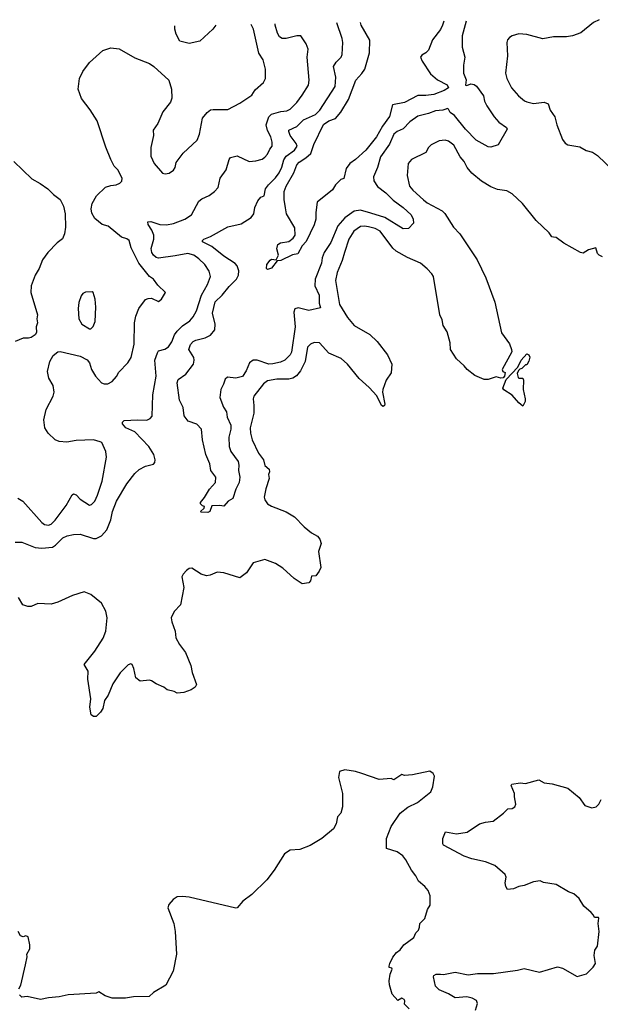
# Model space of a CAD drawing. Extents: x 2323203 to 2567568, y 883585 to 1022917.
# Tile 30 of 256: x 2364459 to 2368828, y 1012398 to 1019807. Entities that reach past the tile are written whole.
import ezdxf

# ---------------------------------------------------------------- set-up
doc = ezdxf.new("R2010")
doc.units = 0

msp = doc.modelspace()

# ---------------------------------------------------------------- linework, layer by layer
at = {"layer": '0CON10XD'}
for points in [[(2367818.7, 1019796.8), (2367789.2, 1019685), (2367789.4, 1019599.4), (2367810, 1019525), (2367800, 1019465), (2367798.5, 1019405), (2367817.7, 1019355), (2367813.6, 1019313.6), (2367825, 1019311.3), (2367855, 1019324.9), (2367879.1, 1019319.1), (2367897.1, 1019307.1), (2367950.4, 1019235), (2367957.1, 1019195), (2367975, 1019157.9), (2368028.8, 1019075), (2368065, 1019035.4), (2368122.5, 1018995), (2368127, 1018983), (2368060, 1018865), (2368005, 1018846.9), (2367985, 1018850), (2367895, 1018901.2), (2367813.4, 1018983.4), (2367732.3, 1019085), (2367699.3, 1019109.3), (2367685, 1019134.2), (2367675, 1019140), (2367666.9, 1019133.1), (2367644.2, 1019125.8), (2367588.1, 1019121.9), (2367535, 1019100.7), (2367455, 1019081.5), (2367395, 1019037.8), (2367345, 1018985.6), (2367300.8, 1018965), (2367275.6, 1018945), (2367240.8, 1018869.2), (2367174.6, 1018775), (2367151.5, 1018695), (2367121.1, 1018625), (2367123.3, 1018595), (2367151.3, 1018551.3), (2367215.6, 1018505), (2367270, 1018450), (2367345, 1018394.5), (2367405, 1018337.8), (2367421.1, 1018305), (2367421.4, 1018275), (2367385, 1018235.6), (2367343.6, 1018233.6), (2367208.1, 1018318.1), (2367100.4, 1018350.4), (2367025, 1018374), (2366975, 1018366.1), (2366905, 1018315.4), (2366853.1, 1018256.9), (2366799.9, 1018130.1), (2366750.9, 1018055), (2366735.4, 1018015), (2366729.1, 1017975), (2366681.6, 1017855), (2366679.1, 1017805), (2366712, 1017735), (2366712, 1017675), (2366722, 1017638), (2366635, 1017618.1), (2366555, 1017640), (2366529.5, 1017630.5), (2366521.8, 1017605), (2366531.3, 1017495), (2366505, 1017306.2), (2366494.5, 1017285.5), (2366455, 1017244), (2366421.2, 1017228.8), (2366363.2, 1017216.8), (2366334.5, 1017215.5), (2366245, 1017243.8), (2366215, 1017245.4), (2366188.5, 1017225), (2366164.5, 1017165), (2366135, 1017123.3), (2366085, 1017110.5), (2366024.1, 1017115.9), (2366005, 1017102.5), (2365994, 1017065), (2365973.1, 1017025), (2365964.4, 1016965), (2365991.8, 1016891.8), (2366016.2, 1016855), (2366020, 1016815), (2366046.9, 1016755), (2366048.5, 1016725), (2366031.9, 1016665), (2366034.5, 1016595), (2366047.6, 1016557.6), (2366103.6, 1016483.6), (2366109.5, 1016455), (2366105.7, 1016415), (2366116.9, 1016365), (2366112, 1016325), (2366085.8, 1016275), (2366062.5, 1016205), (2366027.5, 1016185), (2365995, 1016147.5), (2365965, 1016152.5), (2365905, 1016150), (2365890, 1016105), (2365875, 1016097.5), (2365825, 1016100), (2365820, 1016105), (2365848.3, 1016131.7), (2365850, 1016145), (2365835, 1016150), (2365820, 1016165), (2365820, 1016175), (2365848.8, 1016211.2), (2365888, 1016275), (2365932.5, 1016325), (2365934.3, 1016364.3), (2365898.5, 1016415), (2365889.1, 1016465), (2365859.6, 1016535), (2365835.3, 1016645), (2365826.9, 1016726.9), (2365792.3, 1016762.3), (2365726.7, 1016785), (2365698, 1016825), (2365689.5, 1016889.5), (2365662.2, 1016945), (2365644.5, 1017075.5), (2365651.5, 1017098.5), (2365710.5, 1017139.5), (2365766.5, 1017215), (2365773.1, 1017245), (2365770.8, 1017265), (2365731.9, 1017325), (2365745, 1017364), (2365764, 1017385), (2365783.8, 1017396.2), (2365855, 1017413.5), (2365895, 1017433.3), (2365926.4, 1017473.6), (2365929.7, 1017515), (2365910.8, 1017599.2), (2365929.6, 1017685), (2365982.3, 1017735), (2366035, 1017800.4), (2366090, 1017855), (2366106.5, 1017885), (2366108.3, 1017918.3), (2366095.5, 1017955), (2366081.5, 1017971.5), (2365995, 1018027.3), (2365905, 1018099.6), (2365835.7, 1018135), (2365834.4, 1018145), (2365845, 1018156.4), (2365896.2, 1018175), (2366025, 1018248.1), (2366125, 1018270), (2366201.7, 1018318.3), (2366220.6, 1018345), (2366228.1, 1018395), (2366250, 1018445), (2366275, 1018471.2), (2366299.3, 1018480.7), (2366308.9, 1018535), (2366331.5, 1018565), (2366385, 1018616.2), (2366412.5, 1018655), (2366431.9, 1018698.1), (2366446.8, 1018753.2), (2366465, 1018781.3), (2366526.9, 1018825), (2366548, 1018855), (2366540.4, 1018875), (2366493.9, 1018935), (2366483.3, 1018965), (2366485.7, 1018975), (2366545, 1019004.5), (2366595, 1019053.1), (2366685, 1019092.5), (2366718.5, 1019125), (2366832.9, 1019305), (2366838.2, 1019375), (2366820.9, 1019455), (2366841.5, 1019488.5), (2366877.5, 1019525), (2366886.9, 1019545), (2366890, 1019635), (2366885.6, 1019665), (2366846.1, 1019783.1)], [(2367650.4, 1019795.1), (2367641.1, 1019765), (2367625.9, 1019734.1), (2367566.5, 1019655), (2367535, 1019578), (2367515, 1019557.5), (2367485, 1019541.2), (2367474.3, 1019525), (2367487.1, 1019495), (2367549.8, 1019399.8), (2367604.2, 1019355), (2367675, 1019316.5), (2367685.7, 1019294.3), (2367654, 1019275), (2367575, 1019242.9), (2367515.4, 1019235.4), (2367455, 1019236.9), (2367355, 1019184.1), (2367265, 1019166.5), (2367241.5, 1019078.5), (2367189.4, 1019005), (2367143.3, 1018925), (2367065, 1018824.3), (2366985, 1018755.7), (2366944.6, 1018725.4), (2366915, 1018686.2), (2366897.7, 1018612.3), (2366875, 1018603.3), (2366836.7, 1018565), (2366812.7, 1018527.3), (2366697.5, 1018435), (2366686.8, 1018356.8), (2366687.1, 1018305), (2366675, 1018263.3), (2366615, 1018139.2), (2366585.5, 1018104.5), (2366553.3, 1018045), (2366512.7, 1018037.3), (2366425, 1017996.2), (2366396.7, 1017993.3), (2366355, 1017936.7), (2366325, 1017927.5), (2366317.5, 1017935), (2366320, 1017965), (2366345, 1017996.7), (2366355, 1018003.8), (2366390, 1018000), (2366407.5, 1018035), (2366393.8, 1018083.8), (2366402, 1018115), (2366422.8, 1018127.2), (2366485, 1018138.1), (2366517.7, 1018162.3), (2366533.4, 1018186.6), (2366530.9, 1018240.9), (2366466.9, 1018345), (2366459.1, 1018390.9), (2366448.8, 1018455), (2366449.5, 1018515), (2366464.5, 1018555), (2366522.5, 1018655), (2366545, 1018714.2), (2366562.9, 1018735), (2366613.1, 1018766.9), (2366650.3, 1018799.7), (2366671.5, 1018868.5), (2366745, 1019017.7), (2366785, 1019046.7), (2366835, 1019064.6), (2366875, 1019112.2), (2366934.3, 1019205.7), (2366988.6, 1019351.4), (2367035, 1019402.9), (2367055.4, 1019435), (2367092.3, 1019557.7), (2367093.7, 1019653.7), (2367028.5, 1019765), (2367022.9, 1019786.3)], [(2368820.6, 1019807), (2368776.7, 1019785), (2368682.7, 1019707.3), (2368620, 1019685), (2368575, 1019679.2), (2368475, 1019679.2), (2368395, 1019664), (2368275, 1019696.7), (2368215, 1019700), (2368165, 1019686.7), (2368145, 1019673.3), (2368131.2, 1019655), (2368126, 1019635), (2368130, 1019535), (2368115.8, 1019405), (2368126, 1019365), (2368161.2, 1019295), (2368213.8, 1019235), (2368256.7, 1019196.7), (2368275, 1019188.1), (2368325, 1019176.7), (2368405.6, 1019185.6), (2368435.7, 1019175), (2368451.4, 1019125), (2368487, 1019077), (2368501.1, 1019015), (2368544, 1018905), (2368565, 1018878.8), (2368585, 1018866), (2368675, 1018850), (2368722.7, 1018822.7), (2368769.5, 1018809.5), (2368807.5, 1018785), (2368925, 1018672.5)], [(2364425, 1015876.2), (2364475, 1015875.8), (2364576.6, 1015836.6), (2364625, 1015830), (2364705, 1015838.9), (2364727.8, 1015852.2), (2364785, 1015909.1), (2364816.1, 1015923.9), (2364865, 1015933.3), (2364915.5, 1015935.5), (2365015, 1015902.2), (2365035, 1015902.9), (2365075, 1015924.2), (2365115, 1015967.5), (2365145.3, 1016044.7), (2365158.5, 1016105), (2365187.9, 1016185), (2365265, 1016315.6), (2365325, 1016392.9), (2365358.2, 1016421.8), (2365405, 1016447.1), (2365465, 1016463.3), (2365476.7, 1016475), (2365478.8, 1016495), (2365468.8, 1016535), (2365432, 1016595), (2365325.3, 1016705.3), (2365257.5, 1016735), (2365234, 1016765), (2365232, 1016778), (2365245, 1016790), (2365345, 1016795.9), (2365416.9, 1016793.1), (2365442, 1016805), (2365455.5, 1016824.5), (2365462, 1016985), (2365487.3, 1017125), (2365475.9, 1017244.1), (2365495, 1017300), (2365505, 1017315.6), (2365551.5, 1017328.5), (2365577.8, 1017345), (2365605, 1017383.3), (2365625.3, 1017435), (2365645, 1017463.6), (2365685, 1017503.8), (2365739.6, 1017540.4), (2365765, 1017570), (2365790.4, 1017615), (2365826.9, 1017735), (2365872.9, 1017815), (2365895.7, 1017875), (2365884.2, 1017915), (2365852.9, 1017965), (2365808.3, 1018008.3), (2365769.5, 1018035), (2365725, 1018046.7), (2365630.4, 1018029.6), (2365505, 1018012.1), (2365485, 1018017.8), (2365466.7, 1018035), (2365453.1, 1018055), (2365448.2, 1018085), (2365468.8, 1018155), (2365468.5, 1018185), (2365453.2, 1018223.2), (2365425.6, 1018265), (2365423.8, 1018285), (2365445, 1018288.9), (2365515, 1018265.5), (2365565, 1018264.5), (2365617.3, 1018272.7), (2365702.5, 1018305), (2365751.8, 1018338.2), (2365808.1, 1018441.9), (2365830.8, 1018459.2), (2365886, 1018485), (2365926.2, 1018515), (2365952, 1018545), (2365967.1, 1018615), (2366012.4, 1018677.6), (2366034.4, 1018755), (2366045, 1018770), (2366095, 1018782.9), (2366185, 1018739.4), (2366235, 1018744.3), (2366285, 1018758), (2366305, 1018772), (2366324.2, 1018795), (2366342.5, 1018832.5), (2366358.6, 1018855), (2366358.6, 1018885), (2366348.1, 1018925), (2366322.9, 1018972.9), (2366314.6, 1019015), (2366334.1, 1019075.9), (2366355, 1019095.6), (2366424, 1019116), (2366469.8, 1019120.2), (2366495.7, 1019135), (2366544.4, 1019185), (2366585, 1019238), (2366632.2, 1019315), (2366636.8, 1019353.2), (2366622.2, 1019525), (2366630.8, 1019585), (2366614.2, 1019624.2), (2366575, 1019686.2), (2366545.9, 1019685.9), (2366465, 1019664.5), (2366435, 1019666.5), (2366415, 1019677.1), (2366398.1, 1019705), (2366382.1, 1019765), (2366381, 1019774.7)], [(2364445, 1016207.1), (2364482.8, 1016182.8), (2364625, 1016024), (2364645, 1016008), (2364675, 1016002.5), (2364695, 1016010.6), (2364725, 1016041.9), (2364809.1, 1016150.9), (2364855, 1016231.2), (2364865, 1016238), (2364885, 1016230.8), (2364915, 1016199.4), (2364985, 1016153.3), (2365000.3, 1016159.7), (2365024.3, 1016185), (2365045, 1016228.8), (2365078.9, 1016335), (2365111.2, 1016515), (2365107.3, 1016557.3), (2365076.2, 1016625), (2365065, 1016631.2), (2365015, 1016645.6), (2364885, 1016639.4), (2364815, 1016627.1), (2364757, 1016633), (2364725, 1016645.6), (2364672.5, 1016695), (2364649.4, 1016735), (2364640.6, 1016795), (2364657.8, 1016875), (2364710.8, 1016975), (2364717.5, 1017005), (2364710.8, 1017055), (2364679.3, 1017109.3), (2364668.9, 1017158.9), (2364685, 1017233.8), (2364710.2, 1017279.8), (2364745, 1017307.5), (2364765, 1017310.6), (2364915, 1017276.2), (2364967, 1017247), (2364984.6, 1017224.6), (2365000.4, 1017175), (2365029.1, 1017125), (2365075, 1017075.6), (2365095, 1017067.8), (2365121.9, 1017068.1), (2365155.6, 1017084.4), (2365188.7, 1017121.3), (2365205.7, 1017154.3), (2365272.5, 1017225), (2365297.1, 1017265), (2365320, 1017365), (2365323.7, 1017526.3), (2365334.3, 1017575.7), (2365356.7, 1017635), (2365405, 1017701.2), (2365425, 1017710), (2365450.7, 1017710.7), (2365505, 1017687.5), (2365526.1, 1017703.9), (2365557, 1017753), (2365498.8, 1017808.8), (2365465.8, 1017855), (2365435.5, 1017875.5), (2365354.7, 1017974.7), (2365299.1, 1018089.1), (2365284, 1018145), (2365265, 1018157.5), (2365225, 1018170), (2365125, 1018253.8), (2365080, 1018265), (2365025, 1018310), (2365001.2, 1018351.2), (2364996, 1018385), (2365004, 1018425), (2365037.3, 1018482.7), (2365105, 1018546.2), (2365145, 1018560), (2365185, 1018564), (2365213, 1018577), (2365226.8, 1018593.2), (2365229.4, 1018615), (2365197, 1018677), (2365171.2, 1018705), (2365144.4, 1018754.4), (2365106.6, 1018846.6), (2365041.4, 1019045), (2364988.8, 1019128.8), (2364924.5, 1019214.5), (2364900, 1019285), (2364909.2, 1019365), (2364935, 1019416.2), (2364984, 1019485), (2365085, 1019576), (2365144.5, 1019595.5), (2365207.9, 1019587.9), (2365325, 1019520), (2365435, 1019476.2), (2365467.5, 1019455), (2365582.7, 1019352.7), (2365601.4, 1019285), (2365604.2, 1019215.8), (2365594.2, 1019185.8), (2365537.3, 1019112.7), (2365497.5, 1019025), (2365464.2, 1018975), (2365466, 1018935), (2365445.8, 1018845), (2365445, 1018780), (2365471.2, 1018725), (2365535, 1018652.5), (2365555, 1018647.5), (2365585, 1018653.3), (2365615.9, 1018674.1), (2365630, 1018695), (2365637.3, 1018732.7), (2365688.3, 1018801.7), (2365795, 1018900), (2365813.3, 1018945), (2365834, 1019065), (2365870.3, 1019109.7), (2365895, 1019128), (2365915, 1019132), (2366025, 1019132.5), (2366115, 1019178), (2366205, 1019240), (2366230.3, 1019279.7), (2366295, 1019333.8), (2366308.8, 1019365), (2366308.8, 1019435), (2366290.8, 1019505), (2366259.2, 1019555), (2366217.8, 1019735), (2366201.6, 1019771.4)], [(2365935.7, 1019766.6), (2365911.4, 1019735), (2365814.5, 1019645.5), (2365735, 1019626.9), (2365663.3, 1019645), (2365637.2, 1019697.2), (2365626.5, 1019735), (2365627.4, 1019761.1)], [(2368845, 1018023.8), (2368820, 1018035), (2368808.3, 1018048.3), (2368795, 1018090), (2368740, 1018075), (2368699.3, 1018050.7), (2368680, 1018055), (2368554.3, 1018124.3), (2368497, 1018167), (2368475, 1018170), (2368464.1, 1018174.1), (2368444.2, 1018204.2), (2368345, 1018296.7), (2368242, 1018425), (2368165.5, 1018495.5), (2368125, 1018518), (2368055, 1018528.8), (2368005, 1018550), (2367935, 1018592.9), (2367861.4, 1018651.4), (2367825.7, 1018695), (2367805, 1018738.8), (2367775, 1018776.2), (2367725, 1018863.8), (2367685, 1018892), (2367660.5, 1018900.5), (2367615, 1018894.3), (2367555.6, 1018864.4), (2367536, 1018845), (2367515, 1018808), (2367408.8, 1018755), (2367382.5, 1018725), (2367374.5, 1018634.5), (2367393.3, 1018555), (2367418, 1018525), (2367498.3, 1018451.7), (2367525, 1018430), (2367637.8, 1018367.8), (2367658.9, 1018348.9), (2367724.3, 1018245), (2367772, 1018195), (2367901.2, 1018001.2), (2367967.1, 1017865), (2368035, 1017682.5), (2368085, 1017450), (2368145, 1017367.5), (2368160, 1017325), (2368161.7, 1017308.3), (2368088.8, 1017175), (2368095, 1017158.8), (2368113, 1017153), (2368108.6, 1017125), (2368097.8, 1017112.2), (2368079.3, 1017109.3), (2368045, 1017120.6), (2367985, 1017100), (2367955, 1017100), (2367885, 1017130), (2367826, 1017176), (2367805, 1017203.3), (2367745.8, 1017255.8), (2367702, 1017325), (2367698, 1017375), (2367677.2, 1017457.2), (2367645.6, 1017505), (2367638.3, 1017548.3), (2367622, 1017585), (2367572.9, 1017875), (2367561.4, 1017895), (2367525, 1017931.4), (2367475, 1017975.6), (2367378.3, 1018018.3), (2367293.1, 1018065), (2367267.9, 1018087.9), (2367171.9, 1018215), (2367135, 1018236.1), (2367085, 1018248.8), (2367055, 1018253.8), (2367025, 1018250.4), (2366973.6, 1018215), (2366935.2, 1018154.8), (2366902.7, 1018055), (2366885.5, 1017995), (2366848.5, 1017905), (2366836.2, 1017845), (2366866.9, 1017665), (2366925, 1017567.1), (2366975, 1017505.6), (2367095, 1017437.1), (2367149.2, 1017385), (2367226, 1017285), (2367258.8, 1017215), (2367255, 1017150), (2367216.7, 1017093.3), (2367192.5, 1017025), (2367190, 1017005), (2367206.4, 1016915), (2367205.3, 1016904.7), (2367195, 1016896.9), (2367182.1, 1016905), (2367146.7, 1016976.7), (2367090, 1017040), (2367015, 1017105.8), (2366925.9, 1017215.9), (2366878.2, 1017258.2), (2366785, 1017298.5), (2366715, 1017374.2), (2366675, 1017378.6), (2366648, 1017365), (2366626.2, 1017343.8), (2366606.7, 1017235), (2366571.9, 1017165), (2366542.2, 1017127.8), (2366515, 1017110.8), (2366485, 1017102.1), (2366395, 1017102.4), (2366325, 1017088.9), (2366295, 1017065.7), (2366220, 1016975), (2366215.6, 1016954.4), (2366222, 1016905), (2366220.4, 1016845), (2366193.9, 1016735), (2366195.4, 1016695.4), (2366208.5, 1016645), (2366255, 1016546), (2366294, 1016495), (2366305, 1016453.3), (2366336.2, 1016425), (2366338.8, 1016405), (2366331.2, 1016385), (2366336.1, 1016353.9), (2366312.3, 1016277.7), (2366300, 1016215), (2366304.4, 1016195), (2366324.3, 1016165), (2366355, 1016145.8), (2366464.2, 1016104.2), (2366526.7, 1016065), (2366600.5, 1015990.5), (2366654.7, 1015944.7), (2366700.4, 1015920.4), (2366718.4, 1015898.4), (2366727.3, 1015865), (2366708.5, 1015805), (2366725.7, 1015685), (2366713.6, 1015656.4), (2366687, 1015623), (2366655, 1015620), (2366646.7, 1015585), (2366635, 1015570), (2366585, 1015562.5), (2366525, 1015603.1), (2366438.7, 1015678.7), (2366385, 1015715.6), (2366305, 1015743.8), (2366215, 1015720), (2366165.5, 1015644.5), (2366115, 1015607.5), (2365994.6, 1015644.6), (2365945, 1015650), (2365893, 1015627), (2365865, 1015622.7), (2365826, 1015635), (2365755, 1015678.6), (2365735, 1015676.7), (2365715, 1015661.5), (2365688.9, 1015635), (2365678.9, 1015615), (2365695.5, 1015535.5), (2365668.9, 1015405), (2365622, 1015355), (2365600, 1015305), (2365603.3, 1015275), (2365629.4, 1015205), (2365634.2, 1015155), (2365662.5, 1015105), (2365708, 1015045), (2365747.8, 1014947.8), (2365757.5, 1014895), (2365790, 1014805), (2365778.8, 1014785), (2365750, 1014765), (2365695, 1014743.2), (2365645, 1014739.4), (2365621.7, 1014751.7), (2365570, 1014765), (2365543.6, 1014783.6), (2365485, 1014808.8), (2365452.3, 1014832.3), (2365435, 1014836.7), (2365365, 1014830), (2365333.8, 1014855), (2365318.8, 1014925), (2365306.2, 1014955), (2365295, 1014960), (2365275, 1014951.2), (2365215, 1014891.2), (2365159.7, 1014810.3), (2365126.2, 1014725), (2365097.5, 1014685), (2365083.8, 1014625), (2365068, 1014595), (2365035, 1014562.5), (2365015, 1014562.5), (2364997, 1014577), (2364987.5, 1014635), (2364995.6, 1014695.6), (2364970.8, 1014845), (2364975.7, 1014905.7), (2364943.8, 1014955), (2365025, 1015056.2), (2365087.6, 1015152.4), (2365107.8, 1015205), (2365118.5, 1015305), (2365106.2, 1015356.2), (2365075.4, 1015415.4), (2364995, 1015482.9), (2364945, 1015500.6), (2364857.5, 1015475), (2364745.9, 1015424.1), (2364695, 1015410), (2364595, 1015413.3), (2364545, 1015391.2), (2364521.7, 1015391.7), (2364482.5, 1015405), (2364449.7, 1015459.7)], [(2364415, 1018739.2), (2364550.2, 1018610.2), (2364614, 1018575), (2364670, 1018535), (2364712.6, 1018492.6), (2364763.9, 1018453.9), (2364788.8, 1018405), (2364801.4, 1018345), (2364803.8, 1018245), (2364795.8, 1018195), (2364782.3, 1018157.7), (2364742.2, 1018127.8), (2364670.6, 1018055), (2364631.1, 1017998.9), (2364605.8, 1017935), (2364575.8, 1017885), (2364546, 1017805), (2364543.8, 1017755), (2364593.3, 1017585), (2364588, 1017555), (2364593.8, 1017525), (2364583.8, 1017495), (2364585, 1017453.3), (2364575, 1017436.2), (2364545, 1017416.7), (2364525, 1017410), (2364485, 1017410), (2364425, 1017386)], [(2364995, 1017480), (2365011.2, 1017498.8), (2365026.2, 1017535), (2365032.9, 1017645), (2365027.5, 1017705), (2365012.5, 1017755), (2365005, 1017760), (2364955, 1017757.5), (2364934.1, 1017745.9), (2364921.7, 1017728.3), (2364905, 1017680), (2364898.8, 1017635), (2364903.8, 1017555), (2364926.1, 1017516.1), (2364985, 1017480), (2364995, 1017480)], [(2368245, 1016900), (2368215, 1016923.3), (2368165, 1016982.5), (2368102.9, 1017022.9), (2368096, 1017035), (2368120, 1017100), (2368207.5, 1017192.5), (2368233.3, 1017245), (2368275, 1017292.5), (2368290, 1017285), (2368297, 1017267), (2368291.7, 1017238.3), (2368275, 1017210), (2368265, 1017210), (2368238.3, 1017181.7), (2368221.7, 1017178.3), (2368211.7, 1017168.3), (2368202.5, 1017145), (2368210, 1017115), (2368215, 1017110), (2368245, 1017110), (2368250, 1017095), (2368247.5, 1017025), (2368263.3, 1016955), (2368262.5, 1016935), (2368245, 1016900)], [(2367390, 1012365), (2367355, 1012400), (2367357.5, 1012425), (2367352.5, 1012435), (2367335, 1012443.3), (2367305, 1012427.5), (2367262, 1012475), (2367241.4, 1012545), (2367239.4, 1012575), (2367245.8, 1012624.2), (2367263, 1012663), (2367260, 1012670), (2367240, 1012675), (2367240, 1012685), (2367243.3, 1012705), (2367267, 1012753), (2367295, 1012787.5), (2367323, 1012807), (2367350, 1012845), (2367425, 1012900), (2367440, 1012935), (2367460, 1012955), (2367468.3, 1012978.3), (2367470, 1013005), (2367507, 1013043), (2367528.3, 1013111.7), (2367547.5, 1013145), (2367547, 1013213), (2367533.3, 1013255), (2367508.8, 1013285), (2367460, 1013325), (2367440.8, 1013365), (2367406.9, 1013406.9), (2367364.3, 1013485), (2367341.4, 1013515), (2367298.8, 1013545), (2367220, 1013570), (2367219.4, 1013645), (2367255.7, 1013735), (2367322.8, 1013837.2), (2367379.8, 1013880.2), (2367452.3, 1013917.7), (2367553, 1013997), (2367567.5, 1014035), (2367580, 1014115), (2367570, 1014135), (2367545, 1014152.5), (2367415, 1014123.8), (2367355, 1014120), (2367335, 1014126.7), (2367275, 1014086.7), (2367255, 1014096.2), (2367165, 1014088.8), (2367034.3, 1014134.3), (2366985, 1014150), (2366905, 1014163.3), (2366865, 1014150), (2366858.8, 1014105), (2366888.8, 1013985), (2366888.8, 1013885), (2366876.7, 1013835), (2366851.2, 1013808.8), (2366840, 1013755), (2366820.5, 1013719.5), (2366732.5, 1013645), (2366646.1, 1013593.9), (2366566.4, 1013563.6), (2366495, 1013557.5), (2366450.7, 1013529.3), (2366375, 1013407.5), (2366320, 1013335), (2366206.7, 1013225), (2366137.5, 1013175), (2366095, 1013123.3), (2366085, 1013121.2), (2365735, 1013203.8), (2365685, 1013210), (2365645, 1013206.7), (2365615, 1013187.5), (2365580.7, 1013149.3), (2365573.3, 1013125), (2365618, 1013005), (2365630, 1012945), (2365638, 1012775), (2365613.9, 1012646.1), (2365557.7, 1012542.3), (2365465, 1012486.7), (2365433.6, 1012456.4), (2365316.1, 1012453.9), (2365255, 1012443.8), (2365156.1, 1012443.9), (2365102.1, 1012462.1), (2365055, 1012492.5), (2365035, 1012482.5), (2364825, 1012470), (2364756.1, 1012453.9), (2364675, 1012446.7), (2364615, 1012433.8), (2364515, 1012456.7), (2364475, 1012452.5), (2364458.3, 1012468.3)], [(2368185, 1013883.3), (2368193.8, 1013905), (2368182, 1013958), (2368183.3, 1013985), (2368157.5, 1014045), (2368162.5, 1014055), (2368225, 1014063.8), (2368265, 1014058.8), (2368365, 1014086.7), (2368405, 1014064), (2368465, 1014057.8), (2368585, 1014024.2), (2368668.5, 1013955), (2368710.8, 1013895), (2368765, 1013877.3), (2368797.5, 1013885), (2368817.1, 1013905), (2368835, 1013938.8)], [(2367888, 1012355), (2367903.8, 1012405), (2367895.7, 1012425.7), (2367864.4, 1012444.4), (2367824.4, 1012454.4), (2367735, 1012446), (2367685, 1012477.3), (2367615, 1012505.8), (2367588, 1012535), (2367572.5, 1012605), (2367576.7, 1012615), (2367593.3, 1012625), (2367625, 1012623.5), (2367648.3, 1012621.7), (2367735, 1012639.7), (2367835, 1012620), (2367905, 1012630.9), (2368025, 1012629.4), (2368206.4, 1012653.6), (2368255, 1012668.1), (2368370.3, 1012639.7), (2368505, 1012680.6), (2368545, 1012670), (2368655, 1012606.2), (2368723.6, 1012626.4), (2368775, 1012676.7), (2368792, 1012705), (2368782, 1012765), (2368788, 1012805), (2368808, 1012835), (2368819.2, 1012945), (2368813.3, 1013005), (2368817.5, 1013045), (2368815, 1013050), (2368785, 1013050), (2368778.3, 1013068.3), (2368759.3, 1013089.3), (2368705, 1013137.5), (2368670, 1013195), (2368628.1, 1013228.1), (2368589.2, 1013245), (2368495, 1013298.6), (2368400, 1013315), (2368375, 1013326.7), (2368325, 1013320), (2368255, 1013293.1), (2368214.4, 1013285.6), (2368175, 1013266), (2368131.2, 1013261.2), (2368117.5, 1013285), (2368112.5, 1013312.5), (2368118.8, 1013355), (2368113.3, 1013375), (2368035, 1013441.2), (2367965, 1013469.2), (2367862.1, 1013492.1), (2367803, 1013513), (2367647.5, 1013595), (2367642.5, 1013605), (2367643.3, 1013645), (2367663.9, 1013696.1), (2367745, 1013681.5), (2367826.9, 1013693.1), (2367920, 1013755), (2367965, 1013769.2), (2368022.5, 1013775), (2368100, 1013835), (2368131.7, 1013868.3), (2368165, 1013872.5), (2368185, 1013883.3)], [(2364452.5, 1012515), (2364467, 1012543), (2364504, 1012695), (2364516.2, 1012755), (2364513.6, 1012776.4), (2364536.7, 1012815), (2364536.7, 1012845), (2364522.5, 1012905), (2364505, 1012913.3), (2364485, 1012906.7), (2364465, 1012912.5), (2364447.5, 1012945)]]:
    msp.add_lwpolyline(points, dxfattribs=at)

doc.saveas('drawing.dxf')
